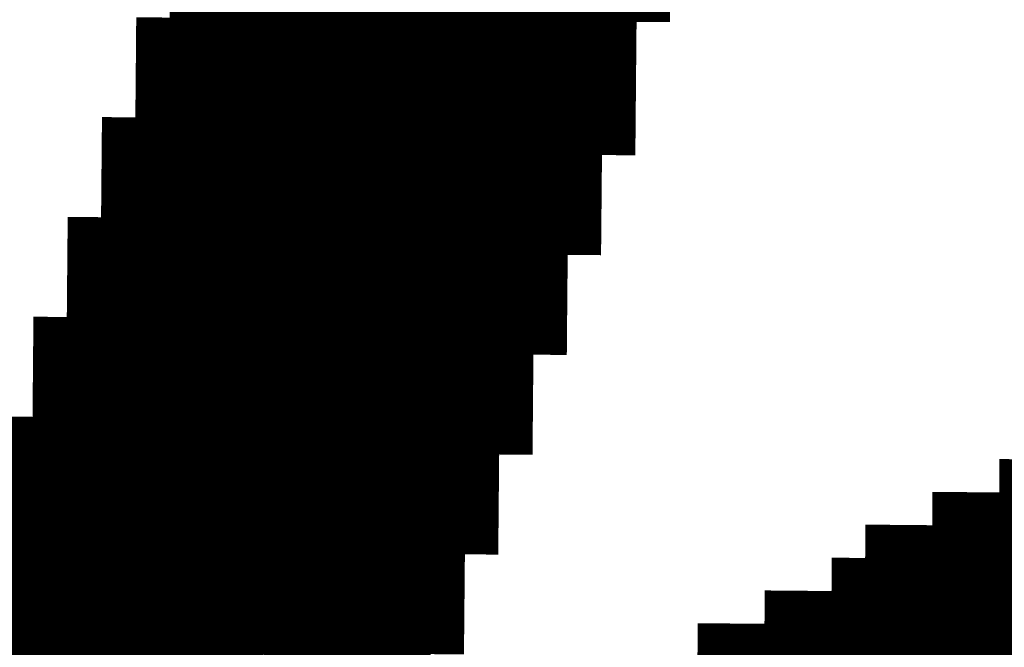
# Model space of a CAD drawing. Extents: x 63 to 129, y -4 to 99.
# Tile 38 of 69: x 78.108 to 78.858, y 9.513 to 9.99. Entities that reach past the tile are written whole.
import ezdxf

# ---------------------------------------------------------------- set-up
doc = ezdxf.new("R2010")
doc.units = 0
doc.layers.get('0').update_dxf_attribs({"linetype": 'CONTINUOUS'})
doc.layers.add('2D_LINE_29', color=112, linetype='CONTINUOUS')

# ---------------------------------------------------------------- blocks, each defined once
blk = doc.blocks.new('SMOOTH_0$0254')
at = {"const_width": 0.0127}
blk.add_lwpolyline([(-0.00635, 0, 1), (0.00635, 0, 1)], format="xyb", close=True, dxfattribs=at)
blk = doc.blocks.new('DRAWING_490')
at = {"layer": '2D_LINE_29', "const_width": 0.0254}
blk.add_lwpolyline([(0, 0), (-0.0254, -0.00023), (-0.02563, 0.02517), (-0.05103, 0.02493), (-0.07643, 0.0247), (-0.07666, 0.0501), (-0.10206, 0.04987), (-0.12746, 0.04963), (-0.12769, 0.07503), (-0.15309, 0.0748), (-0.17849, 0.07457), (-0.20389, 0.07433), (-0.20412, 0.09973), (-0.22952, 0.0995), (-0.25492, 0.09927), (-0.25515, 0.12466), (-0.28055, 0.12443), (-0.30595, 0.1242), (-0.30619, 0.1496), (-0.33158, 0.14936), (-0.35698, 0.14913), (-0.35722, 0.17453), (-0.38261, 0.1743), (-0.40801, 0.17406)], dxfattribs=at)
at = {"layer": '2D_LINE_29'}
for p in [(-0.05103, 0.02493), (-0.02563, 0.02517), (-0.0254, -0.00023), (0, 0)]:
    blk.add_blockref('SMOOTH_0$0254', p, dxfattribs=at)
blk = doc.blocks.new('DRAWING_493')
at = {"layer": '2D_LINE_29', "const_width": 0.0254}
blk.add_lwpolyline([(0, 0), (-0.0254, -0.00023), (-0.02563, 0.02517), (-0.05103, 0.02493), (-0.07643, 0.0247), (-0.07666, 0.0501), (-0.10206, 0.04987), (-0.12746, 0.04963), (-0.12769, 0.07503), (-0.15309, 0.0748), (-0.17849, 0.07457), (-0.20389, 0.07433), (-0.20412, 0.09973), (-0.22952, 0.0995), (-0.25492, 0.09927), (-0.25515, 0.12466), (-0.28055, 0.12443), (-0.30595, 0.1242), (-0.30619, 0.1496), (-0.33158, 0.14936), (-0.35698, 0.14913), (-0.35722, 0.17453), (-0.38262, 0.1743), (-0.40801, 0.17406)], dxfattribs=at)
at = {"layer": '2D_LINE_29'}
for p in [(-0.05103, 0.02493), (-0.02563, 0.02517), (-0.0254, -0.00023), (0, 0)]:
    blk.add_blockref('SMOOTH_0$0254', p, dxfattribs=at)
blk = doc.blocks.new('DRAWING_496')
at = {"layer": '2D_LINE_29', "const_width": 0.0254}
blk.add_lwpolyline([(0, 0), (-0.0254, -0.00023), (-0.0508, -0.00047), (-0.05103, 0.02493), (-0.07643, 0.0247), (-0.10183, 0.02447), (-0.10206, 0.04987), (-0.12746, 0.04963), (-0.15286, 0.0494), (-0.15309, 0.0748), (-0.17849, 0.07457), (-0.20389, 0.07433), (-0.22929, 0.0741), (-0.22952, 0.0995), (-0.25492, 0.09927), (-0.28032, 0.09903), (-0.28055, 0.12443), (-0.30595, 0.1242), (-0.33135, 0.12397), (-0.33158, 0.14936), (-0.35698, 0.14913), (-0.38238, 0.1489), (-0.40778, 0.14867)], dxfattribs=at)
at = {"layer": '2D_LINE_29'}
for p in [(-0.0254, -0.00023), (0, 0)]:
    blk.add_blockref('SMOOTH_0$0254', p, dxfattribs=at)
blk = doc.blocks.new('DRAWING_499')
at = {"layer": '2D_LINE_29', "const_width": 0.0254}
blk.add_lwpolyline([(0, 0), (-0.0254, -0.00023), (-0.0508, -0.00047), (-0.05103, 0.02493), (-0.07643, 0.0247), (-0.10183, 0.02447), (-0.10206, 0.04987), (-0.12746, 0.04963), (-0.15286, 0.0494), (-0.15309, 0.0748), (-0.17849, 0.07457), (-0.20389, 0.07433), (-0.22929, 0.0741), (-0.22952, 0.0995), (-0.25492, 0.09927), (-0.28032, 0.09903), (-0.28055, 0.12443), (-0.30595, 0.1242), (-0.33135, 0.12397), (-0.33158, 0.14936), (-0.35698, 0.14913), (-0.38238, 0.1489), (-0.38262, 0.1743)], dxfattribs=at)
at = {"layer": '2D_LINE_29'}
for p in [(-0.0254, -0.00023), (0, 0)]:
    blk.add_blockref('SMOOTH_0$0254', p, dxfattribs=at)
blk = doc.blocks.new('DRAWING_503')
at = {"layer": '2D_LINE_29', "const_width": 0.0254}
blk.add_lwpolyline([(0, 0), (-0.0254, -0.00023), (-0.02563, 0.02517), (-0.05103, 0.02493), (-0.07643, 0.0247), (-0.07666, 0.0501), (-0.10206, 0.04987), (-0.12746, 0.04963), (-0.12769, 0.07503), (-0.15309, 0.0748), (-0.17849, 0.07457), (-0.17872, 0.09996), (-0.20412, 0.09973), (-0.22952, 0.0995), (-0.25492, 0.09927), (-0.25515, 0.12466), (-0.28055, 0.12443), (-0.30595, 0.1242), (-0.30619, 0.1496), (-0.33158, 0.14936), (-0.35698, 0.14913), (-0.35722, 0.17453), (-0.38261, 0.1743), (-0.40801, 0.17406)], dxfattribs=at)
at = {"layer": '2D_LINE_29'}
for p in [(-0.05103, 0.02493), (-0.02563, 0.02517), (-0.0254, -0.00023), (0, 0)]:
    blk.add_blockref('SMOOTH_0$0254', p, dxfattribs=at)
blk = doc.blocks.new('DRAWING_506')
at = {"layer": '2D_LINE_29', "const_width": 0.0254}
blk.add_lwpolyline([(0, 0), (-0.0254, -0.00023), (-0.02563, 0.02517), (-0.05103, 0.02493), (-0.07643, 0.0247), (-0.07666, 0.0501), (-0.10206, 0.04987), (-0.12746, 0.04963), (-0.12769, 0.07503), (-0.15309, 0.0748), (-0.17849, 0.07457), (-0.17872, 0.09996), (-0.20412, 0.09973), (-0.22952, 0.0995), (-0.25492, 0.09927), (-0.25515, 0.12466), (-0.28055, 0.12443), (-0.30595, 0.1242), (-0.30619, 0.1496), (-0.33158, 0.14936), (-0.35698, 0.14913), (-0.35722, 0.17453), (-0.38262, 0.1743), (-0.40801, 0.17406)], dxfattribs=at)
at = {"layer": '2D_LINE_29'}
for p in [(-0.05103, 0.02493), (-0.02563, 0.02517), (-0.0254, -0.00023), (0, 0)]:
    blk.add_blockref('SMOOTH_0$0254', p, dxfattribs=at)
blk = doc.blocks.new('DRAWING_510')
at = {"layer": '2D_LINE_29', "const_width": 0.0254}
blk.add_lwpolyline([(0, 0), (-0.0254, -0.00023), (-0.0508, -0.00047), (-0.05103, 0.02493), (-0.07643, 0.0247), (-0.10183, 0.02447), (-0.10206, 0.04987), (-0.12746, 0.04963), (-0.15286, 0.0494), (-0.15309, 0.0748), (-0.17849, 0.07457), (-0.20389, 0.07433), (-0.20412, 0.09973), (-0.22952, 0.0995), (-0.25492, 0.09927), (-0.28032, 0.09903), (-0.28055, 0.12443), (-0.30595, 0.1242), (-0.33135, 0.12397), (-0.33158, 0.14936), (-0.35698, 0.14913), (-0.38238, 0.1489), (-0.40778, 0.14867)], dxfattribs=at)
at = {"layer": '2D_LINE_29'}
for p in [(-0.0254, -0.00023), (0, 0)]:
    blk.add_blockref('SMOOTH_0$0254', p, dxfattribs=at)
blk = doc.blocks.new('DRAWING_513')
at = {"layer": '2D_LINE_29', "const_width": 0.0254}
blk.add_lwpolyline([(0, 0), (-0.0254, -0.00023), (-0.0508, -0.00047), (-0.05103, 0.02493), (-0.07643, 0.0247), (-0.10183, 0.02447), (-0.10206, 0.04987), (-0.12746, 0.04963), (-0.15286, 0.0494), (-0.15309, 0.0748), (-0.17849, 0.07457), (-0.20389, 0.07433), (-0.20412, 0.09973), (-0.22952, 0.0995), (-0.25492, 0.09927), (-0.28032, 0.09903), (-0.28055, 0.12443), (-0.30595, 0.1242), (-0.33135, 0.12397), (-0.33158, 0.14936), (-0.35698, 0.14913), (-0.38238, 0.1489), (-0.40778, 0.14866)], dxfattribs=at)
at = {"layer": '2D_LINE_29'}
for p in [(-0.0254, -0.00023), (0, 0)]:
    blk.add_blockref('SMOOTH_0$0254', p, dxfattribs=at)
blk = doc.blocks.new('DRAWING_519')
at = {"layer": '2D_LINE_29', "const_width": 0.0254}
blk.add_lwpolyline([(0, 0), (-0.0254, -0.00023), (-0.02563, 0.02517), (-0.05103, 0.02493), (-0.07643, 0.0247), (-0.07666, 0.0501), (-0.10206, 0.04987), (-0.12746, 0.04963), (-0.12769, 0.07503), (-0.15309, 0.0748), (-0.17849, 0.07457), (-0.17872, 0.09996), (-0.20412, 0.09973), (-0.22952, 0.0995), (-0.22976, 0.1249), (-0.25515, 0.12466), (-0.28055, 0.12443), (-0.30595, 0.1242), (-0.33135, 0.12397), (-0.35675, 0.12373), (-0.35698, 0.14913), (-0.38238, 0.1489), (-0.40778, 0.14867)], dxfattribs=at)
at = {"layer": '2D_LINE_29'}
for p in [(-0.05103, 0.02493), (-0.02563, 0.02517), (-0.0254, -0.00023), (0, 0)]:
    blk.add_blockref('SMOOTH_0$0254', p, dxfattribs=at)
blk = doc.blocks.new('DRAWING_521')
at = {"layer": '2D_LINE_29', "const_width": 0.0254}
blk.add_lwpolyline([(0, 0), (-0.0254, -0.00023), (-0.02563, 0.02517), (-0.05103, 0.02493), (-0.07643, 0.0247), (-0.07666, 0.0501), (-0.10206, 0.04987), (-0.12746, 0.04963), (-0.12769, 0.07503), (-0.15309, 0.0748), (-0.17849, 0.07457), (-0.17872, 0.09996), (-0.20412, 0.09973), (-0.22952, 0.0995), (-0.22976, 0.1249), (-0.25515, 0.12466), (-0.28055, 0.12443), (-0.30595, 0.1242), (-0.33135, 0.12397), (-0.35675, 0.12373), (-0.35698, 0.14913), (-0.38238, 0.1489), (-0.40778, 0.14867)], dxfattribs=at)
at = {"layer": '2D_LINE_29'}
for p in [(-0.05103, 0.02493), (-0.02563, 0.02517), (-0.0254, -0.00023), (0, 0)]:
    blk.add_blockref('SMOOTH_0$0254', p, dxfattribs=at)
blk = doc.blocks.new('DRAWING_523')
at = {"layer": '2D_LINE_29', "const_width": 0.0254}
blk.add_lwpolyline([(0, 0), (-0.0254, -0.00023), (-0.0508, -0.00047), (-0.05103, 0.02493), (-0.07643, 0.0247), (-0.10183, 0.02447), (-0.10206, 0.04987), (-0.12746, 0.04963), (-0.15286, 0.0494), (-0.15309, 0.0748), (-0.17849, 0.07457), (-0.20389, 0.07433), (-0.20412, 0.09973), (-0.22952, 0.0995), (-0.25492, 0.09927), (-0.25515, 0.12466), (-0.28055, 0.12443), (-0.30595, 0.1242), (-0.33135, 0.12397), (-0.35675, 0.12373), (-0.38215, 0.1235), (-0.40755, 0.12327)], dxfattribs=at)
at = {"layer": '2D_LINE_29'}
for p in [(-0.0254, -0.00023), (0, 0)]:
    blk.add_blockref('SMOOTH_0$0254', p, dxfattribs=at)
blk = doc.blocks.new('DRAWING_526')
at = {"layer": '2D_LINE_29', "const_width": 0.0254}
blk.add_lwpolyline([(0, 0), (-0.0254, -0.00023), (-0.0508, -0.00047), (-0.05103, 0.02493), (-0.07643, 0.0247), (-0.10183, 0.02447), (-0.10206, 0.04987), (-0.12746, 0.04963), (-0.15286, 0.0494), (-0.15309, 0.0748), (-0.17849, 0.07457), (-0.20389, 0.07433), (-0.20412, 0.09973), (-0.22952, 0.0995), (-0.25492, 0.09927), (-0.25515, 0.12466), (-0.28055, 0.12443), (-0.30595, 0.1242), (-0.33135, 0.12397), (-0.35675, 0.12373), (-0.38215, 0.1235), (-0.38238, 0.1489), (-0.38262, 0.1743), (-0.38285, 0.1997), (-0.40825, 0.19946), (-0.43365, 0.19923), (-0.43388, 0.22463), (-0.43411, 0.25003), (-0.43435, 0.27543), (-0.45974, 0.27519), (-0.45998, 0.30059), (-0.46021, 0.32599), (-0.46044, 0.35139), (-0.46068, 0.37679), (-0.46091, 0.40219), (-0.46114, 0.42759), (-0.46138, 0.45299), (-0.46161, 0.47839)], dxfattribs=at)
at = {"layer": '2D_LINE_29'}
blk.add_blockref('SMOOTH_0$0254', (-0.0254, -0.00023), dxfattribs=at)
blk = doc.blocks.new('DRAWING_529')
at = {"layer": '2D_LINE_29', "const_width": 0.0254}
blk.add_lwpolyline([(0, 0), (-0.0254, -0.00023), (-0.02563, 0.02517), (-0.05103, 0.02493), (-0.07643, 0.0247), (-0.07666, 0.0501), (-0.10206, 0.04987), (-0.12746, 0.04963), (-0.12769, 0.07503), (-0.15309, 0.0748), (-0.17849, 0.07457), (-0.17872, 0.09996), (-0.20412, 0.09973), (-0.22952, 0.0995), (-0.22976, 0.1249), (-0.25515, 0.12466), (-0.28055, 0.12443), (-0.28079, 0.14983), (-0.30619, 0.1496), (-0.33158, 0.14936), (-0.35698, 0.14913), (-0.38238, 0.1489), (-0.40778, 0.14867)], dxfattribs=at)
at = {"layer": '2D_LINE_29'}
for p in [(-0.05103, 0.02493), (-0.02563, 0.02517), (-0.0254, -0.00023), (0, 0)]:
    blk.add_blockref('SMOOTH_0$0254', p, dxfattribs=at)
blk = doc.blocks.new('DRAWING_532')
at = {"layer": '2D_LINE_29', "const_width": 0.0254}
blk.add_lwpolyline([(0, 0), (-0.0254, -0.00023), (-0.02563, 0.02517), (-0.05103, 0.02493), (-0.07643, 0.0247), (-0.07666, 0.0501), (-0.10206, 0.04987), (-0.12746, 0.04963), (-0.12769, 0.07503), (-0.15309, 0.0748), (-0.17849, 0.07457), (-0.17872, 0.09996), (-0.20412, 0.09973), (-0.22952, 0.0995), (-0.22976, 0.1249), (-0.25515, 0.12466), (-0.28055, 0.12443), (-0.28079, 0.14983), (-0.30619, 0.1496), (-0.33158, 0.14936), (-0.35698, 0.14913), (-0.38238, 0.1489), (-0.40778, 0.14866)], dxfattribs=at)
at = {"layer": '2D_LINE_29'}
for p in [(-0.05103, 0.02493), (-0.02563, 0.02517), (-0.0254, -0.00023), (0, 0)]:
    blk.add_blockref('SMOOTH_0$0254', p, dxfattribs=at)
blk = doc.blocks.new('DRAWING_534')
at = {"layer": '2D_LINE_29', "const_width": 0.0254}
blk.add_lwpolyline([(-0.12746, 0.04963), (-0.12769, 0.07503), (-0.15309, 0.0748), (-0.17849, 0.07457), (-0.17872, 0.09996), (-0.20412, 0.09973), (-0.22952, 0.0995), (-0.22976, 0.1249), (-0.25515, 0.12466), (-0.28055, 0.12443), (-0.28079, 0.14983), (-0.30619, 0.1496), (-0.33158, 0.14936), (-0.35698, 0.14913), (-0.38238, 0.1489), (-0.40778, 0.14867), (-0.40801, 0.17406), (-0.40825, 0.19946), (-0.40848, 0.22486), (-0.43388, 0.22463), (-0.43411, 0.25003), (-0.43434, 0.27543), (-0.43458, 0.30083), (-0.43481, 0.32622), (-0.43504, 0.35162), (-0.43528, 0.37702), (-0.43551, 0.40242), (-0.43574, 0.42782), (-0.43598, 0.45322), (-0.43621, 0.47862), (-0.43644, 0.50402), (-0.43668, 0.52942), (-0.43691, 0.55482), (-0.43714, 0.58021)], dxfattribs=at)
blk = doc.blocks.new('DRAWING_536')
at = {"layer": '2D_LINE_29', "const_width": 0.0254}
blk.add_lwpolyline([(0, 0), (-0.0254, -0.00023), (-0.0508, -0.00047), (-0.05103, 0.02493), (-0.07643, 0.0247), (-0.10183, 0.02447), (-0.10206, 0.04987), (-0.12746, 0.04963), (-0.15286, 0.0494), (-0.15309, 0.0748), (-0.17849, 0.07457), (-0.20389, 0.07433), (-0.20412, 0.09973), (-0.22952, 0.0995), (-0.25492, 0.09927), (-0.25515, 0.12466), (-0.28055, 0.12443), (-0.30595, 0.1242), (-0.30619, 0.1496), (-0.33158, 0.14936), (-0.35698, 0.14913), (-0.38238, 0.1489), (-0.40778, 0.14867)], dxfattribs=at)
at = {"layer": '2D_LINE_29'}
for p in [(-0.0254, -0.00023), (0, 0)]:
    blk.add_blockref('SMOOTH_0$0254', p, dxfattribs=at)
blk = doc.blocks.new('DRAWING_538')
at = {"layer": '2D_LINE_29', "const_width": 0.0254}
blk.add_lwpolyline([(-0.33158, 0.14936), (-0.33182, 0.17476), (-0.35722, 0.17453), (-0.38261, 0.1743), (-0.40801, 0.17406), (-0.43341, 0.17383), (-0.43365, 0.19923), (-0.43388, 0.22463), (-0.43411, 0.25003), (-0.43434, 0.27543), (-0.43458, 0.30083), (-0.43481, 0.32622), (-0.43504, 0.35162), (-0.43528, 0.37702), (-0.43551, 0.40242), (-0.43574, 0.42782), (-0.43598, 0.45322), (-0.43621, 0.47862), (-0.43644, 0.50402), (-0.43668, 0.52942), (-0.43691, 0.55481), (-0.43714, 0.58021), (-0.43737, 0.60561), (-0.43761, 0.63101), (-0.43784, 0.65641), (-0.43807, 0.68181)], dxfattribs=at)
blk = doc.blocks.new('DRAWING_545')
at = {"layer": '2D_LINE_29', "const_width": 0.0254}
blk.add_lwpolyline([(-1.37294, 0.13981), (-1.37317, 0.16521), (-1.42397, 0.16474), (-1.4242, 0.19014), (-1.475, 0.18968), (-1.47524, 0.21508), (-1.50063, 0.21484), (-1.50087, 0.24024), (-1.55167, 0.23978), (-1.5519, 0.26517), (-1.6027, 0.26471), (-1.60293, 0.29011), (-1.62833, 0.28987)], dxfattribs=at)
blk = doc.blocks.new('DRAWING_548')
at = {"layer": '2D_LINE_29', "const_width": 0.0254}
blk.add_lwpolyline([(-1.52603, 0.21461), (-1.52627, 0.24001), (-1.55167, 0.23977), (-1.57706, 0.23954), (-1.5773, 0.26494), (-1.6027, 0.26471), (-1.6281, 0.26447), (-1.62833, 0.28987), (-1.65373, 0.28964)], dxfattribs=at)
blk = doc.blocks.new('DRAWING_550')
at = {"layer": '2D_LINE_29', "const_width": 0.0254}
blk.add_lwpolyline([(-1.57706, 0.23954), (-1.5773, 0.26494), (-1.6027, 0.26471), (-1.62809, 0.26447), (-1.62833, 0.28987), (-1.65373, 0.28964)], dxfattribs=at)
blk = doc.blocks.new('DRAWING_552')
at = {"layer": '2D_LINE_29', "const_width": 0.0254}
blk.add_lwpolyline([(-1.62809, 0.26447), (-1.62833, 0.28987), (-1.65373, 0.28964)], dxfattribs=at)
blk = doc.blocks.new('DRAWING_568')
at = {"layer": '2D_LINE_29', "const_width": 0.0254}
blk.add_lwpolyline([(0, 0), (-0.00023, 0.0254), (-0.00047, 0.0508), (-0.0007, 0.0762), (-0.00093, 0.1016), (-0.00117, 0.12699), (-0.0014, 0.15239), (-0.00163, 0.17779), (-0.00186, 0.20319), (-0.0021, 0.22859), (-0.00233, 0.25399), (-0.00256, 0.27939), (-0.0028, 0.30479), (-0.00303, 0.33019), (-0.00326, 0.35558), (-0.0035, 0.38098), (-0.00373, 0.40638), (-0.00396, 0.43178), (-0.00419, 0.45718), (-0.00443, 0.48258), (-0.00466, 0.50798), (-0.00489, 0.53338), (-0.00513, 0.55878), (-0.00536, 0.58418), (-0.00559, 0.60957), (-0.00583, 0.63497), (-0.00606, 0.66037), (-0.00629, 0.68577), (-0.00652, 0.71117), (-0.00676, 0.73657)], dxfattribs=at)
at = {"layer": '2D_LINE_29'}
for p in [(-0.00023, 0.0254), (0, 0)]:
    blk.add_blockref('SMOOTH_0$0254', p, dxfattribs=at)
blk = doc.blocks.new('DRAWING_569')
at = {"layer": '2D_LINE_29', "const_width": 0.0254}
blk.add_lwpolyline([(0, 0), (-0.00023, 0.0254), (-0.00047, 0.0508), (-0.0007, 0.0762), (-0.00093, 0.1016), (-0.00117, 0.12699), (-0.0014, 0.15239), (-0.00163, 0.17779), (-0.00186, 0.20319), (-0.0021, 0.22859), (-0.00233, 0.25399), (-0.00256, 0.27939), (-0.0028, 0.30479), (-0.00303, 0.33019), (-0.00326, 0.35558), (-0.0035, 0.38098), (-0.00373, 0.40638), (-0.00396, 0.43178), (-0.00419, 0.45718), (-0.00443, 0.48258), (-0.00466, 0.50798), (-0.00489, 0.53338), (-0.00513, 0.55878), (-0.00536, 0.58418), (-0.00559, 0.60957), (-0.00583, 0.63497), (-0.00606, 0.66037), (-0.00629, 0.68577), (-0.00652, 0.71117), (-0.00676, 0.73657)], dxfattribs=at)
at = {"layer": '2D_LINE_29'}
for p in [(-0.00023, 0.0254), (0, 0)]:
    blk.add_blockref('SMOOTH_0$0254', p, dxfattribs=at)
blk = doc.blocks.new('DRAWING_576')
at = {"layer": '2D_LINE_29', "const_width": 0.0254}
blk.add_lwpolyline([(0, 0), (-0.00023, 0.0254), (-0.00047, 0.0508), (-0.0007, 0.0762), (-0.00093, 0.1016), (-0.00117, 0.12699), (-0.0014, 0.15239), (-0.00163, 0.17779), (-0.00186, 0.20319), (-0.0021, 0.22859), (-0.00233, 0.25399), (-0.00256, 0.27939), (-0.0028, 0.30479), (-0.00303, 0.33019), (-0.00326, 0.35559), (-0.0035, 0.38098), (-0.00373, 0.40638), (-0.00396, 0.43178), (-0.00419, 0.45718), (-0.00443, 0.48258), (-0.00466, 0.50798), (-0.00489, 0.53338), (-0.00513, 0.55878), (-0.00536, 0.58418), (-0.00559, 0.60957), (-0.00583, 0.63497), (-0.00606, 0.66037), (-0.00629, 0.68577), (-0.00652, 0.71117), (-0.00676, 0.73657)], dxfattribs=at)
at = {"layer": '2D_LINE_29'}
for p in [(-0.00023, 0.0254), (0, 0)]:
    blk.add_blockref('SMOOTH_0$0254', p, dxfattribs=at)
blk = doc.blocks.new('DRAWING_580')
at = {"layer": '2D_LINE_29', "const_width": 0.0254}
blk.add_lwpolyline([(0, 0), (-0.0254, -0.00023), (-0.0508, -0.00047), (-0.05103, 0.02493), (-0.07643, 0.0247), (-0.10183, 0.02447), (-0.10206, 0.04987), (-0.12746, 0.04963), (-0.12769, 0.07503), (-0.12793, 0.10043), (-0.12816, 0.12583), (-0.12839, 0.15123), (-0.12863, 0.17663), (-0.12886, 0.20203), (-0.12909, 0.22743), (-0.12932, 0.25282), (-0.12956, 0.27822), (-0.12979, 0.30362), (-0.13002, 0.32902), (-0.13026, 0.35442), (-0.13049, 0.37982), (-0.13072, 0.40522), (-0.13096, 0.43062), (-0.13119, 0.45602), (-0.13142, 0.48141), (-0.13165, 0.50681), (-0.13189, 0.53221), (-0.13212, 0.55761), (-0.13235, 0.58301), (-0.13259, 0.60841), (-0.13282, 0.63381), (-0.13305, 0.65921), (-0.13329, 0.68461), (-0.13352, 0.71001), (-0.13375, 0.7354), (-0.13399, 0.7608), (-0.13422, 0.7862)], dxfattribs=at)
at = {"layer": '2D_LINE_29'}
for p in [(-0.0254, -0.00023), (0, 0)]:
    blk.add_blockref('SMOOTH_0$0254', p, dxfattribs=at)
blk = doc.blocks.new('DRAWING_589')
at = {"layer": '2D_LINE_29', "const_width": 0.0254}
blk.add_lwpolyline([(-0.00746, 0.81277), (-0.00769, 0.83816), (-0.00792, 0.86356), (-0.00816, 0.88896), (-0.00839, 0.91436), (-0.00862, 0.93976), (-0.00886, 0.96516), (-0.00909, 0.99056), (-0.00932, 1.01596), (-0.00955, 1.04136), (-0.00979, 1.06675), (-0.01002, 1.09215), (-0.01025, 1.11755), (-0.03565, 1.11732), (-0.06105, 1.11709), (-0.06128, 1.14249), (-0.08668, 1.14225), (-0.11208, 1.14202), (-0.11231, 1.16742), (-0.11255, 1.19282), (-0.11278, 1.21822), (-0.13818, 1.21798), (-0.16358, 1.21775), (-0.16381, 1.24315), (-0.16404, 1.26855), (-0.16428, 1.29395), (-0.16451, 1.31935), (-0.18991, 1.31911), (-0.19014, 1.34451)], dxfattribs=at)
blk = doc.blocks.new('DRAWING_593')
at = {"layer": '2D_LINE_29', "const_width": 0.0254}
blk.add_lwpolyline([(0.96516, 0.00885), (0.99056, 0.00909), (0.99079, -0.01631), (1.01619, -0.01608), (1.04159, -0.01585), (1.04182, -0.04124), (1.06722, -0.04101), (1.09262, -0.04078), (1.09285, -0.06618), (1.11825, -0.06594), (1.11849, -0.09134)], dxfattribs=at)
blk = doc.blocks.new('DRAWING_595')
at = {"layer": '2D_LINE_29', "const_width": 0.0254}
blk.add_lwpolyline([(-0.00769, 0.83817), (-0.00792, 0.86356), (-0.00816, 0.88896), (-0.00839, 0.91436), (-0.00862, 0.93976), (-0.00885, 0.96516), (-0.00909, 0.99056), (-0.00932, 1.01596), (-0.00955, 1.04136), (-0.00979, 1.06676), (-0.01002, 1.09215), (-0.01025, 1.11755), (-0.01049, 1.14295), (-0.01072, 1.16835), (-0.01095, 1.19375), (-0.01119, 1.21915), (-0.01142, 1.24455), (-0.01165, 1.26995), (-0.01188, 1.29535), (-0.01212, 1.32074), (-0.01235, 1.34614)], dxfattribs=at)
blk = doc.blocks.new('DRAWING_598')
at = {"layer": '2D_LINE_29', "const_width": 0.0254}
blk.add_lwpolyline([(-0.00792, 0.86356), (-0.00816, 0.88896), (-0.00839, 0.91436), (-0.00862, 0.93976), (-0.00885, 0.96516), (-0.00909, 0.99056), (-0.00932, 1.01596), (-0.00955, 1.04136), (-0.00979, 1.06676), (-0.01002, 1.09215), (-0.01025, 1.11755), (-0.01049, 1.14295), (-0.01072, 1.16835), (-0.01095, 1.19375), (-0.01118, 1.21915), (-0.01142, 1.24455), (-0.01165, 1.26995), (-0.01188, 1.29535), (-0.01212, 1.32074), (-0.01235, 1.34614), (-0.01258, 1.37154)], dxfattribs=at)
blk = doc.blocks.new('DRAWING_599')
at = {"layer": '2D_LINE_29', "const_width": 0.0254}
blk.add_lwpolyline([(-0.10952, 0.86263), (-0.10975, 0.88803), (-0.10998, 0.91343), (-0.11022, 0.93883), (-0.11045, 0.96423), (-0.11068, 0.98963), (-0.11092, 1.01502), (-0.11115, 1.04042), (-0.11138, 1.06582), (-0.11162, 1.09122), (-0.11185, 1.11662), (-0.11208, 1.14202), (-0.11231, 1.16742), (-0.11255, 1.19282), (-0.11278, 1.21822), (-0.11301, 1.24362), (-0.11325, 1.26901), (-0.11348, 1.29441), (-0.11371, 1.31981), (-0.11395, 1.34521), (-0.11418, 1.37061)], dxfattribs=at)
blk = doc.blocks.new('DRAWING_600')
at = {"layer": '2D_LINE_29', "const_width": 0.0254}
blk.add_lwpolyline([(-0.00792, 0.86356), (-0.00816, 0.88896), (-0.00839, 0.91436), (-0.00862, 0.93976), (-0.00885, 0.96516), (-0.00909, 0.99056), (-0.00932, 1.01596), (-0.00955, 1.04136), (-0.00979, 1.06676), (-0.01002, 1.09215), (-0.01025, 1.11755), (-0.01049, 1.14295), (-0.01072, 1.16835), (-0.01095, 1.19375), (-0.01118, 1.21915), (-0.01142, 1.24455), (-0.01165, 1.26995), (-0.01188, 1.29535), (-0.01212, 1.32074), (-0.01235, 1.34614), (-0.01258, 1.37154)], dxfattribs=at)
blk = doc.blocks.new('DRAWING_606')
at = {"layer": '2D_LINE_29', "const_width": 0.0254}
blk.add_lwpolyline([(-0.00816, 0.88896), (-0.00839, 0.91436), (-0.00862, 0.93976), (-0.00885, 0.96516), (-0.00909, 0.99056), (-0.00932, 1.01596), (-0.00955, 1.04136), (-0.00979, 1.06676), (-0.01002, 1.09215), (-0.01025, 1.11755), (-0.01049, 1.14295), (-0.01072, 1.16835), (-0.01095, 1.19375), (-0.01118, 1.21915), (-0.03658, 1.21892), (-0.03682, 1.24431), (-0.03705, 1.26971), (-0.03728, 1.29511), (-0.06268, 1.29488), (-0.08808, 1.29465), (-0.08831, 1.32005), (-0.11371, 1.31981), (-0.13911, 1.31958), (-0.13934, 1.34498), (-0.16474, 1.34475), (-0.19014, 1.34451), (-0.19038, 1.36991), (-0.21577, 1.36968), (-0.24117, 1.36945), (-0.26657, 1.36921), (-0.26681, 1.39461), (-0.2922, 1.39438), (-0.3176, 1.39414), (-0.31784, 1.41954)], dxfattribs=at)
blk = doc.blocks.new('DRAWING_608')
at = {"layer": '2D_LINE_29', "const_width": 0.0254}
blk.add_lwpolyline([(-0.00816, 0.88896), (-0.00839, 0.91436), (-0.00862, 0.93976), (-0.00886, 0.96516), (-0.00909, 0.99056), (-0.00932, 1.01596), (-0.00955, 1.04136), (-0.00979, 1.06676), (-0.01002, 1.09215), (-0.01025, 1.11755), (-0.01049, 1.14295), (-0.01072, 1.16835), (-0.01095, 1.19375), (-0.01119, 1.21915), (-0.01142, 1.24455), (-0.01165, 1.26995), (-0.01188, 1.29535), (-0.01212, 1.32074), (-0.01235, 1.34614), (-0.01258, 1.37154), (-0.03798, 1.37131), (-0.03822, 1.39671)], dxfattribs=at)
blk = doc.blocks.new('DRAWING_610')
at = {"layer": '2D_LINE_29', "const_width": 0.0254}
blk.add_lwpolyline([(0.98124, 1.02504), (1.00664, 1.02528), (1.00687, 0.99988), (1.03227, 1.00011), (1.05767, 1.00035), (1.0579, 0.97495), (1.0833, 0.97518), (1.1087, 0.97541), (1.10893, 0.95001), (1.13433, 0.95025), (1.13456, 0.92485), (1.15996, 0.92508), (1.18536, 0.92531), (1.18559, 0.89991)], dxfattribs=at)
blk = doc.blocks.new('DRAWING_632')
at = {"layer": '2D_LINE_29', "const_width": 0.0254}
blk.add_lwpolyline([(0, 0), (-0.00023, 0.0254), (-0.00047, 0.0508), (-0.0007, 0.0762), (-0.00093, 0.1016), (-0.00116, 0.12699), (-0.0014, 0.15239), (-0.00163, 0.17779), (-0.00186, 0.20319), (-0.0021, 0.22859), (-0.00233, 0.25399), (-0.00256, 0.27939), (-0.0028, 0.30479), (-0.00303, 0.33019), (-0.00326, 0.35558), (-0.0035, 0.38098), (-0.00373, 0.40638), (-0.00396, 0.43178), (-0.00419, 0.45718), (-0.00443, 0.48258), (-0.00466, 0.50798), (-0.00489, 0.53338), (-0.00513, 0.55878), (-0.00536, 0.58418), (-0.00559, 0.60957), (-0.00583, 0.63497), (-0.00606, 0.66037), (-0.00629, 0.68577), (-0.00652, 0.71117), (-0.00676, 0.73657), (-0.00699, 0.76197), (-0.00722, 0.78737), (-0.00746, 0.81277), (-0.00769, 0.83816), (-0.00792, 0.86356), (-0.00816, 0.88896), (-0.00839, 0.91436), (-0.00862, 0.93976), (-0.03402, 0.93953), (-0.03425, 0.96493), (-0.03449, 0.99033), (-0.03472, 1.01572), (-0.06012, 1.01549), (-0.08552, 1.01526), (-0.08575, 1.04066), (-0.11115, 1.04042), (-0.13655, 1.04019), (-0.13678, 1.06559), (-0.16218, 1.06536), (-0.18758, 1.06512), (-0.18781, 1.09052), (-0.21321, 1.09029), (-0.23861, 1.09006), (-0.23884, 1.11546), (-0.26424, 1.11522), (-0.28964, 1.11499), (-0.28987, 1.14039), (-0.31527, 1.14016), (-0.34067, 1.13992), (-0.36607, 1.13969), (-0.39147, 1.13946), (-0.41687, 1.13922), (-0.44227, 1.13899)], dxfattribs=at)
at = {"layer": '2D_LINE_29'}
for p in [(-0.00023, 0.0254), (0, 0)]:
    blk.add_blockref('SMOOTH_0$0254', p, dxfattribs=at)
blk = doc.blocks.new('DRAWING_634')
at = {"layer": '2D_LINE_29', "const_width": 0.0254}
blk.add_lwpolyline([(0, 0), (-0.00023, 0.0254), (-0.00047, 0.0508), (-0.0007, 0.0762), (-0.00093, 0.1016), (-0.00117, 0.12699), (-0.0014, 0.15239), (-0.00163, 0.17779), (-0.00186, 0.20319), (-0.0021, 0.22859), (-0.00233, 0.25399), (-0.00256, 0.27939), (-0.0028, 0.30479), (-0.00303, 0.33019), (-0.00326, 0.35558), (-0.0035, 0.38098), (-0.00373, 0.40638), (-0.00396, 0.43178), (-0.00419, 0.45718), (-0.00443, 0.48258), (-0.00466, 0.50798), (-0.00489, 0.53338), (-0.00513, 0.55878), (-0.00536, 0.58418), (-0.00559, 0.60957), (-0.00583, 0.63497), (-0.00606, 0.66037), (-0.00629, 0.68577), (-0.00652, 0.71117), (-0.00676, 0.73657), (-0.00699, 0.76197), (-0.00722, 0.78737), (-0.00746, 0.81277), (-0.00769, 0.83816), (-0.00792, 0.86356), (-0.00816, 0.88896), (-0.00839, 0.91436), (-0.00862, 0.93976), (-0.00886, 0.96516), (-0.00909, 0.99056), (-0.00932, 1.01596), (-0.00955, 1.04136), (-0.00979, 1.06675), (-0.01002, 1.09215), (-0.03542, 1.09192), (-0.03565, 1.11732), (-0.03589, 1.14272), (-0.03612, 1.16812), (-0.06152, 1.16788), (-0.08692, 1.16765), (-0.08715, 1.19305), (-0.11255, 1.19282), (-0.13795, 1.19258), (-0.13818, 1.21798), (-0.16358, 1.21775), (-0.18898, 1.21752), (-0.18921, 1.24292), (-0.21461, 1.24268), (-0.24001, 1.24245), (-0.24024, 1.26785), (-0.26564, 1.26762), (-0.29104, 1.26738), (-0.31644, 1.26715), (-0.31667, 1.29255), (-0.34207, 1.29232), (-0.36747, 1.29208), (-0.3677, 1.31748), (-0.3931, 1.31725), (-0.4185, 1.31702), (-0.41873, 1.34241), (-0.44413, 1.34218), (-0.46953, 1.34195)], dxfattribs=at)
at = {"layer": '2D_LINE_29'}
for p in [(-0.00023, 0.0254), (0, 0)]:
    blk.add_blockref('SMOOTH_0$0254', p, dxfattribs=at)
blk = doc.blocks.new('DRAWING_656')
at = {"layer": '2D_LINE_29', "const_width": 0.0254}
blk.add_lwpolyline([(-0.52872, -0.51287), (-0.55412, -0.51311), (-0.57952, -0.51334), (-0.57975, -0.48794), (-0.60515, -0.48817), (-0.63055, -0.48841), (-0.63078, -0.46301), (-0.65618, -0.46324), (-0.68158, -0.46347), (-0.68181, -0.43807), (-0.70721, -0.43831), (-0.73261, -0.43854), (-0.73284, -0.41314), (-0.75824, -0.41337), (-0.78364, -0.41361), (-0.78387, -0.38821), (-0.80927, -0.38844), (-0.83467, -0.38867), (-0.86007, -0.38891), (-0.88547, -0.38914)], dxfattribs=at)

msp = doc.modelspace()

# ---------------------------------------------------------------- block references
at = {"xscale": -1}
for name, p in [('DRAWING_499', (78.18286, 9.85277)), ('DRAWING_589', (78.40073, 8.68232)), ('DRAWING_526', (78.07847, 9.54891)), ('DRAWING_534', (78.05214, 9.44755)), ('DRAWING_538', (78.00041, 9.34642)), ('DRAWING_599', (78.27327, 8.63268)), ('DRAWING_595', (78.3497, 8.65738)), ('DRAWING_600', (78.29867, 8.63245)), ('DRAWING_598', (78.24787, 8.63292)), ('DRAWING_608', (78.19684, 8.60798)), ('DRAWING_490', (78.20919, 9.95413)), ('DRAWING_493', (78.20896, 9.92873)), ('DRAWING_606', (78.14604, 8.60845)), ('DRAWING_496', (78.18309, 9.87816)), ('DRAWING_503', (78.157, 9.8022)), ('DRAWING_656', (77.54882, 9.96019)), ('DRAWING_506', (78.15676, 9.7768)), ('DRAWING_634', (78.09501, 8.58352)), ('DRAWING_510', (78.1309, 9.72624)), ('DRAWING_513', (78.13066, 9.70084)), ('DRAWING_519', (78.1048, 9.65027)), ('DRAWING_545', (77.26384, 9.35318)), ('DRAWING_521', (78.10457, 9.62487)), ('DRAWING_610', (79.87317, 8.59261)), ('DRAWING_593', (79.85686, 9.5834)), ('DRAWING_632', (78.04422, 8.58398)), ('DRAWING_548', (77.23774, 9.27721)), ('DRAWING_523', (78.0787, 9.57431)), ('DRAWING_550', (77.23751, 9.25181)), ('DRAWING_552', (77.23727, 9.22641)), ('DRAWING_529', (78.0526, 9.49835)), ('DRAWING_532', (78.05237, 9.47295)), ('DRAWING_568', (78.83438, 8.88155)), ('DRAWING_569', (78.78335, 8.85661)), ('DRAWING_536', (78.02627, 9.39698)), ('DRAWING_580', (78.57922, 8.75688)), ('DRAWING_576', (78.65565, 8.78158))]:
    msp.add_blockref(name, p, dxfattribs=at)

doc.saveas('drawing.dxf')
